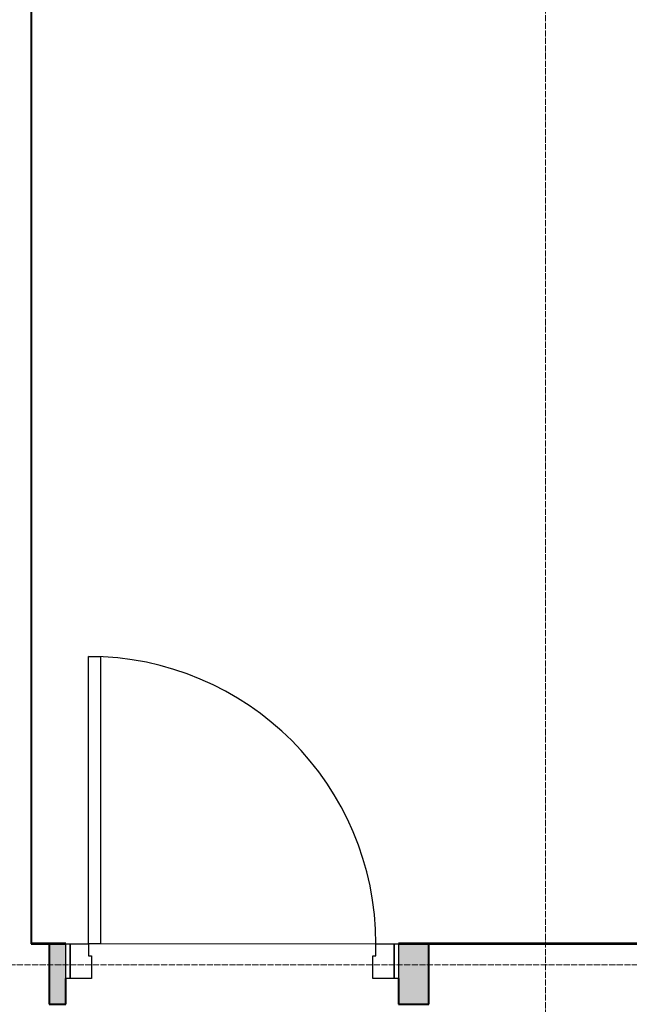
# Model space of a CAD drawing. Header units: millimetres. Extents: x 111868 to 195754, y 7718 to 241935.
# Tile 13 of 31: x 117013 to 119028, y 26170 to 29425. Entities that reach past the tile are written whole.
import ezdxf

# ---------------------------------------------------------------- set-up
doc = ezdxf.new("R2010")
doc.units = ezdxf.units.MM
doc.linetypes.add('ADSK_Линия сетки', pattern=[25, 20, -2.5, 0, -2.5])
doc.linetypes.add('Линия сетки', pattern=[25, 20, -2.5, 0, -2.5])
for name, color, linetype, lineweight in [('Двери', 7, 'Continuous', 18), ('Каркас_Импост', 7, 'Continuous', 30), ('Монтажный зазор', 7, 'Continuous', 30), ('Оси', 7, 'Continuous', 9), ('Панель', 7, 'Continuous', 30), ('Перекрытия', 7, 'Continuous', 18), ('Стены разрез', 7, 'Continuous', 40), ('Стены штриховка', 7, 'Continuous', 40)]:
    doc.layers.add(name, color=color, linetype=linetype, lineweight=lineweight)

# ---------------------------------------------------------------- blocks, each defined once
blk = doc.blocks.new('101_Дверь_Однопольная - _НЧ_Мет_900х1500_Техпространство_Пр-3835214-МКСС_К4_L27_91_200__ТехЭтаж')
at = {"layer": 'Каркас_Импост', "color": 254, "true_color": 0xcccccc}
for p, q in [((-535, 100), (-475, 100)), ((-535, -15), (-535, 100)), ((-475, 100), (-475, 60)), ((475, 100), (535, 100)), ((475, 60), (475, 100)), ((535, 100), (535, -15)), ((-475, 60), (-465, 60)), ((-465, 60), (-465, -15)), ((465, 60), (475, 60)), ((465, -15), (465, 60)), ((-465, -15), (-535, -15)), ((535, -15), (465, -15))]:
    blk.add_line(p, q, dxfattribs=at)
at = {"layer": 'Монтажный зазор', "color": 254, "true_color": 0xcccccc}
for p, q in [((-550, 100), (-535, 100)), ((-550, -15), (-550, 100)), ((-535, 100), (-535, -15)), ((535, -15), (535, 100)), ((535, 100), (550, 100)), ((550, 100), (550, -15)), ((-535, -15), (-550, -15)), ((550, -15), (535, -15))]:
    blk.add_line(p, q, dxfattribs=at)
at = {"layer": 'Панель', "color": 254, "true_color": 0xcccccc}
for p, q in [((-475, 1050), (-435, 1050)), ((-475, 100), (-475, 1050)), ((-435, 1050), (-435, 100)), ((-435, 100), (-475, 100))]:
    blk.add_line(p, q, dxfattribs=at)
blk.add_arc((-475, 100), 950, 0, 90, dxfattribs=at)
blk = doc.blocks.new('135_SLK_K4_AR_rvt-1-МКСС_К4_L27_91_200__ТехЭтаж')
at = {"layer": 'Стены разрез', "lineweight": 18, "true_color": 0xe0e0e0}
h = blk.add_hatch(color=254, dxfattribs=at)
h.paths.add_polyline_path([(118364.8, 26170), (118364.8, 26370), (118264.8, 26370), (118264.8, 26170)])
h.paths.add_polyline_path([(117109.8, 26170), (117164.8, 26170), (117164.8, 26370), (117109.8, 26370), (117109.8, 26255)])
at = {"layer": 'Перекрытия', "color": 254, "true_color": 0xcccccc}
for p, q in [((117050, 32700), (117050, 26370)), ((117050, 26370), (117109.8, 26370)), ((117279.8, 26370), (118189.8, 26370)), ((118189.8, 26370), (117279.8, 26370)), ((118364.8, 26370), (121950, 26370))]:
    blk.add_line(p, q, dxfattribs=at)
at = {"layer": 'Стены разрез', "color": 254, "true_color": 0xcccccc}
for p, q in [((117050, 32699), (117050, 26370)), ((117051, 26371), (117051, 32699)), ((117050, 26370), (117051, 26370)), ((117164.8, 26371), (117051, 26371)), ((117051, 26370), (117109.8, 26370)), ((117109.8, 26370), (117109.8, 26170)), ((117164.8, 26370), (117164.8, 26371)), ((121949, 26371), (118264.8, 26371)), ((118264.8, 26371), (118264.8, 26370)), ((118364.8, 26170), (118364.8, 26370)), ((118364.8, 26370), (121950, 26370)), ((117164.8, 26170), (117164.8, 26255)), ((118264.8, 26255), (118264.8, 26170)), ((118264.8, 26170), (118364.8, 26170))]:
    blk.add_line(p, q, dxfattribs=at)
at = {"layer": 'Стены штриховка', "color": 254, "true_color": 0xcccccc}
for p, q in [((117164.8, 26370), (117109.8, 26370)), ((117109.8, 26370), (117164.8, 26370)), ((118364.8, 26370), (118264.8, 26370)), ((118264.8, 26370), (118364.8, 26370)), ((117109.8, 26170), (117164.8, 26170))]:
    blk.add_line(p, q, dxfattribs=at)
at = {"layer": 'Двери', "color": 254, "lineweight": 18, "true_color": 0xcccccc}
blk.add_blockref('101_Дверь_Однопольная - _НЧ_Мет_900х1500_Техпространство_Пр-3835214-МКСС_К4_L27_91_200__ТехЭтаж', (117714.8, 26270), dxfattribs=at)

msp = doc.modelspace()

# ---------------------------------------------------------------- linework, layer by layer
at = {"layer": 'Оси', "linetype": 'Линия сетки'}
msp.add_line((118750, 12025.7), (118750, 33100), dxfattribs=at)
at = {"layer": 'Оси', "linetype": 'ADSK_Линия сетки'}
msp.add_line((136551, 26300), (112685.6, 26300), dxfattribs=at)

# ---------------------------------------------------------------- block references
at = {"lineweight": 5}
msp.add_blockref('135_SLK_K4_AR_rvt-1-МКСС_К4_L27_91_200__ТехЭтаж', (0, 0), dxfattribs=at)

doc.saveas('drawing.dxf')
